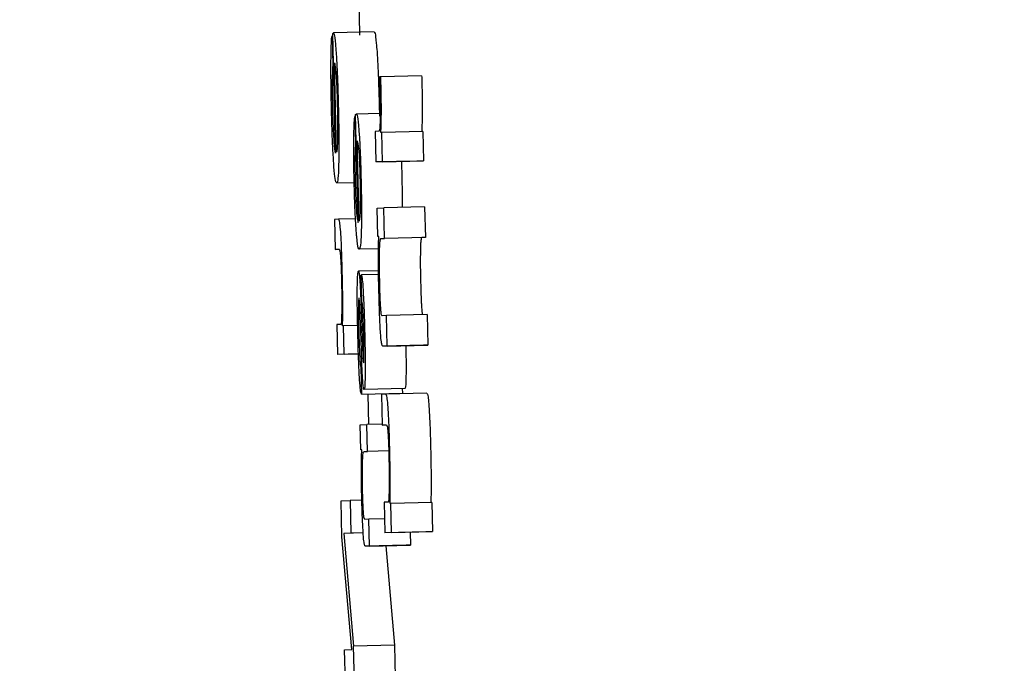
# Model space of a CAD drawing. Header units: inches. Extents: x 170 to 312, y 215 to 248.
# Tile 214 of 256: x 210.1557 to 210.1794, y 223.7666 to 223.7821. Entities that reach past the tile are written whole.
import ezdxf

# ---------------------------------------------------------------- set-up
doc = ezdxf.new("R2010")
doc.units = ezdxf.units.IN
doc.header["$LTSCALE"] = 0.25
doc.header["$MEASUREMENT"] = 0
doc.layers.add('ANNOTATIONS', color=1, linetype='Continuous')
doc.layers.add('MOTOR LH', color=7, linetype='Continuous')
doc.styles.add('ARIAL', font='arial.ttf', dxfattribs={"height": 0.09375})
doc.dimstyles.new('STANDARD$0', dxfattribs={"dimtxt": 0.09375, "dimasz": 0.09375, "dimexe": 0.03125, "dimexo": 0.046875, "dimgap": 0.09, "dimtad": 0, "dimtih": 1, "dimtoh": 1, "dimdec": 4, "dimzin": 0, "dimdsep": 46, "dimtxsty": 'ARIAL', "dimcen": 0.09, "dimadec": 0, "dimazin": 0, "dimtfac": 1, "dimtdec": 4, "dimtofl": 0, "dimtmove": 0, "dimatfit": 1, "dimfxl": 1, "dimtolj": 1, "dimtzin": 0, "dimarcsym": 0})

# ---------------------------------------------------------------- blocks, each defined once
blk = doc.blocks.new('*D154')
at = {"layer": 'ANNOTATIONS', "color": 0, "lineweight": -2, "transparency": 16777216}
for p, q in [((209.952995, 224.436735), (211.798957, 224.436735)), ((211.767707, 224.342985), (211.767707, 222.643354)), ((211.767707, 220.508863), (211.767707, 222.208494)), ((211.037182, 220.415113), (211.798957, 220.415113))]:
    blk.add_line(p, q, dxfattribs=at)
at = {"layer": 'ANNOTATIONS', "color": 0, "transparency": 16777216}
for points in [[(211.752082, 224.342985), (211.783332, 224.342985), (211.767707, 224.436735)], [(211.752082, 220.508863), (211.783332, 220.508863), (211.767707, 220.415113)]]:
    blk.add_solid(points, dxfattribs=at)
at = {"layer": 'defpoints', "color": 0, "transparency": 16777216}
for p in [(209.90612, 224.436735), (210.990307, 220.415113), (211.767707, 220.415113)]:
    blk.add_point(p, dxfattribs=at)
at = {"layer": 'ANNOTATIONS', "color": 0, "transparency": 16777216, "insert": (211.767707, 222.425924), "char_height": 0.09375, "attachment_point": 5, "style": 'ARIAL'}
blk.add_mtext('\\A1;OPENING\\PHEIGHT', dxfattribs=at)
blk = doc.blocks.new('*D155')
at = {"layer": 'ANNOTATIONS', "color": 0, "lineweight": -2, "transparency": 16777216}
for p, q in [((209.952995, 225.272719), (212.453946, 225.272719)), ((212.422696, 225.178969), (212.422696, 223.061346)), ((212.422696, 220.508863), (212.422696, 222.626486)), ((211.957527, 220.415113), (212.453946, 220.415113))]:
    blk.add_line(p, q, dxfattribs=at)
at = {"layer": 'ANNOTATIONS', "color": 0, "transparency": 16777216}
for points in [[(212.407071, 225.178969), (212.438321, 225.178969), (212.422696, 225.272719)], [(212.407071, 220.508863), (212.438321, 220.508863), (212.422696, 220.415113)]]:
    blk.add_solid(points, dxfattribs=at)
at = {"layer": 'defpoints', "color": 0, "transparency": 16777216}
for p in [(209.90612, 225.272719), (211.910652, 220.415113), (212.422696, 220.415113)]:
    blk.add_point(p, dxfattribs=at)
at = {"layer": 'ANNOTATIONS', "color": 0, "transparency": 16777216, "insert": (212.422696, 222.843916), "char_height": 0.09375, "attachment_point": 5, "style": 'ARIAL'}
blk.add_mtext('\\A1;TOTAL\\PHEIGHT', dxfattribs=at)

msp = doc.modelspace()

# ---------------------------------------------------------------- linework, layer by layer
at = {"layer": 'MOTOR LH'}
for p, q in [((210.16389, 223.782633), (210.163912, 223.781687)), ((210.163265, 223.781672), (210.163247, 223.781671)), ((210.163247, 223.781671), (210.163264, 223.780953)), ((210.163333, 223.778844), (210.163264, 223.781725)), ((210.164264, 223.781764), (210.163281, 223.78174)), ((210.163282, 223.780953), (210.163264, 223.780953)), ((210.163356, 223.778875), (210.163305, 223.781022)), ((210.165404, 223.780706), (210.16442, 223.780683)), ((210.16442, 223.780683), (210.164391, 223.780681)), ((210.164382, 223.780017), (210.164387, 223.77974)), ((210.163877, 223.777181), (210.163815, 223.779774)), ((210.164405, 223.779802), (210.163832, 223.779788)), ((210.163798, 223.779726), (210.163813, 223.779079)), ((210.163816, 223.779726), (210.163798, 223.779726)), ((210.164372, 223.779376), (210.164288, 223.779371)), ((210.164288, 223.779371), (210.164305, 223.778635)), ((210.164449, 223.779348), (210.164423, 223.779347)), ((210.165432, 223.779372), (210.164449, 223.779348)), ((210.164466, 223.778643), (210.164449, 223.779348)), ((210.165432, 223.779372), (210.165449, 223.778666)), ((210.163831, 223.779079), (210.163813, 223.779079)), ((210.1639, 223.777209), (210.163854, 223.779142)), ((210.165289, 223.778659), (210.164305, 223.778635)), ((210.164466, 223.778643), (210.164305, 223.778635)), ((210.164466, 223.778643), (210.165449, 223.778666)), ((210.165449, 223.778666), (210.165289, 223.778659)), ((210.163781, 223.778137), (210.16336, 223.778127)), ((210.164332, 223.777527), (210.164492, 223.777534)), ((210.164348, 223.776844), (210.164332, 223.777527)), ((210.165476, 223.777558), (210.164492, 223.777534)), ((210.16451, 223.776798), (210.164492, 223.777534)), ((210.165476, 223.777558), (210.165493, 223.776822)), ((210.163407, 223.777256), (210.163303, 223.777251)), ((210.163303, 223.777251), (210.16332, 223.776533)), ((210.163813, 223.777266), (210.163407, 223.777256)), ((210.164373, 223.776846), (210.164348, 223.776844)), ((210.164428, 223.776795), (210.16451, 223.776798)), ((210.165493, 223.776822), (210.16451, 223.776798)), ((210.165493, 223.776822), (210.165411, 223.776818)), ((210.16332, 223.776533), (210.163421, 223.776538)), ((210.163422, 223.776536), (210.16332, 223.776533)), ((210.164365, 223.776546), (210.163902, 223.776535)), ((210.164367, 223.776017), (210.163884, 223.776005)), ((210.16395, 223.775917), (210.163956, 223.775918)), ((210.163966, 223.775271), (210.16395, 223.775917)), ((210.164368, 223.775927), (210.163956, 223.775918)), ((210.163954, 223.774104), (210.16393, 223.774808)), ((210.163956, 223.774876), (210.163973, 223.774398)), ((210.164555, 223.774943), (210.164452, 223.774938)), ((210.165538, 223.774966), (210.164555, 223.774943)), ((210.164572, 223.774206), (210.164555, 223.774943)), ((210.165538, 223.774966), (210.165556, 223.77423)), ((210.163462, 223.774727), (210.163364, 223.774723)), ((210.163364, 223.774723), (210.163381, 223.774004)), ((210.163521, 223.774692), (210.163502, 223.774691)), ((210.163865, 223.774701), (210.163521, 223.774692)), ((210.163537, 223.774012), (210.163521, 223.774692)), ((210.165452, 223.774225), (210.164468, 223.774202)), ((210.164572, 223.774206), (210.164468, 223.774202)), ((210.164572, 223.774206), (210.165556, 223.77423)), ((210.165556, 223.77423), (210.165452, 223.774225)), ((210.163883, 223.774016), (210.163381, 223.774004)), ((210.163537, 223.774012), (210.163381, 223.774004)), ((210.163537, 223.774012), (210.163883, 223.77402)), ((210.163943, 223.773692), (210.163959, 223.773046)), ((210.164002, 223.77382), (210.164006, 223.773806)), ((210.165002, 223.773184), (210.164019, 223.77316)), ((210.164939, 223.773182), (210.164942, 223.77307)), ((210.163959, 223.773046), (210.164942, 223.77307)), ((210.16411, 223.773049), (210.164127, 223.772318)), ((210.164547, 223.773046), (210.16444, 223.773041)), ((210.16444, 223.773041), (210.164457, 223.772305)), ((210.16553, 223.77307), (210.164547, 223.773046)), ((210.163925, 223.77231), (210.164082, 223.772317)), ((210.16394, 223.77171), (210.163925, 223.77231)), ((210.164457, 223.772326), (210.164082, 223.772317)), ((210.164098, 223.771671), (210.164082, 223.772317)), ((210.164457, 223.772305), (210.164561, 223.772309)), ((210.164562, 223.772307), (210.164457, 223.772305)), ((210.163964, 223.771711), (210.16394, 223.77171)), ((210.164017, 223.771667), (210.164098, 223.771671)), ((210.164612, 223.771683), (210.164098, 223.771671)), ((210.163465, 223.77048), (210.16368, 223.77049)), ((210.163486, 223.769616), (210.163465, 223.77048)), ((210.163965, 223.770497), (210.16368, 223.77049)), ((210.16368, 223.77049), (210.163699, 223.769708)), ((210.164603, 223.770454), (210.164502, 223.770449)), ((210.164502, 223.770449), (210.164519, 223.769713)), ((210.164663, 223.770418), (210.164644, 223.770417)), ((210.165646, 223.770441), (210.164663, 223.770418)), ((210.16468, 223.76972), (210.164663, 223.770418)), ((210.165646, 223.770441), (210.165663, 223.769744)), ((210.164137, 223.770041), (210.164036, 223.770036)), ((210.164511, 223.77005), (210.164137, 223.770041)), ((210.164152, 223.769395), (210.164137, 223.770041)), ((210.163722, 223.766905), (210.163486, 223.769616)), ((210.163997, 223.769712), (210.16353, 223.769701)), ((210.163699, 223.769708), (210.16353, 223.769701)), ((210.16353, 223.769701), (210.163764, 223.766989)), ((210.163997, 223.769715), (210.163699, 223.769708)), ((210.165503, 223.769736), (210.164519, 223.769713)), ((210.16468, 223.76972), (210.164519, 223.769713)), ((210.16468, 223.76972), (210.165663, 223.769744)), ((210.165128, 223.769728), (210.165135, 223.769418)), ((210.165663, 223.769744), (210.165503, 223.769736)), ((210.165034, 223.769414), (210.164051, 223.76939)), ((210.164152, 223.769395), (210.164051, 223.76939)), ((210.164152, 223.769395), (210.165135, 223.769418)), ((210.164541, 223.769402), (210.164747, 223.767013)), ((210.165135, 223.769418), (210.165034, 223.769414)), ((210.164747, 223.767013), (210.163764, 223.766989)), ((210.163785, 223.766125), (210.163764, 223.766989)), ((210.164747, 223.767013), (210.164766, 223.76624)), ((210.163551, 223.766897), (210.163722, 223.766905)), ((210.16357, 223.766115), (210.163551, 223.766897))]:
    msp.add_line(p, q, dxfattribs=at)
for points, knots in [([(210.163222, 223.781065), (210.163223, 223.781161), (210.163226, 223.781393), (210.163235, 223.781588), (210.163244, 223.781651), (210.163247, 223.781671)], [0, 0, 0, 0, 0.325081, 0.780277, 1, 1, 1, 1]), ([(210.163264, 223.781725), (210.163267, 223.781728), (210.163272, 223.781735), (210.163278, 223.781739), (210.163281, 223.78174)], [0, 0, 0, 0, 0.499984, 1, 1, 1, 1]), ([(210.163281, 223.78174), (210.163287, 223.781734), (210.163302, 223.781717), (210.163325, 223.781553), (210.163341, 223.781338), (210.163347, 223.781267)], [0, 0, 0, 0, 0.3014937, 0.7676036, 1, 1, 1, 1]), ([(210.164264, 223.781764), (210.16427, 223.781757), (210.164285, 223.78174), (210.164308, 223.781577), (210.164324, 223.781362), (210.16433, 223.78129)], [0, 0, 0, 0, 0.301457, 0.7674367, 1, 1, 1, 1]), ([(210.163347, 223.781267), (210.163354, 223.78114), (210.16337, 223.780887), (210.163387, 223.780422), (210.163395, 223.780121), (210.163398, 223.779993)], [0, 0, 0, 0, 0.365646, 0.73161, 1, 1, 1, 1]), ([(210.16433, 223.78129), (210.164338, 223.781164), (210.164353, 223.78091), (210.164371, 223.780446), (210.164378, 223.780144), (210.164382, 223.780017)], [0, 0, 0, 0, 0.365646, 0.731293, 1, 1, 1, 1]), ([(210.163234, 223.779918), (210.163231, 223.780052), (210.163224, 223.78038), (210.163221, 223.780776), (210.163222, 223.780998), (210.163222, 223.781065)], [0, 0, 0, 0, 0.3266874, 0.7983862, 1, 1, 1, 1]), ([(210.163264, 223.780953), (210.163262, 223.780909), (210.163256, 223.780818), (210.163253, 223.780687), (210.163251, 223.78062)], [0, 0, 0, 0, 0.495675, 1, 1, 1, 1]), ([(210.163305, 223.781022), (210.163313, 223.780989), (210.163326, 223.780936), (210.163345, 223.780721), (210.163359, 223.780468), (210.163369, 223.780203), (210.163373, 223.780041), (210.163375, 223.779973)], [0, 0, 0, 0, 0.3363816, 0.5262047, 0.7178095, 0.8828922, 1, 1, 1, 1]), ([(210.165404, 223.780706), (210.165405, 223.780661), (210.165408, 223.780571), (210.16541, 223.78048), (210.165411, 223.780434)], [0, 0, 0, 0, 0.497698, 1, 1, 1, 1]), ([(210.163251, 223.78062), (210.163251, 223.78058), (210.16325, 223.780486), (210.163251, 223.780374), (210.163252, 223.780309)], [0, 0, 0, 0, 0.424949, 1, 1, 1, 1]), ([(210.164391, 223.780681), (210.164392, 223.780655), (210.164393, 223.780603), (210.164395, 223.780519), (210.164397, 223.78046), (210.164397, 223.780428)], [0, 0, 0, 0, 0.308364, 0.618217, 1, 1, 1, 1]), ([(210.164428, 223.78041), (210.164427, 223.780456), (210.164425, 223.780547), (210.164422, 223.780637), (210.16442, 223.780683)], [0, 0, 0, 0, 0.497152, 1, 1, 1, 1]), ([(210.163252, 223.780309), (210.163252, 223.780276), (210.163253, 223.780209), (210.163255, 223.780082), (210.163257, 223.779989), (210.163258, 223.779931)], [0, 0, 0, 0, 0.273905, 0.548021, 1, 1, 1, 1]), ([(210.164397, 223.780428), (210.1644, 223.7803), (210.164405, 223.780067), (210.164406, 223.779767), (210.164403, 223.779638), (210.164402, 223.779576)], [0, 0, 0, 0, 0.390635, 0.706108, 1, 1, 1, 1]), ([(210.164423, 223.779347), (210.164427, 223.77946), (210.164434, 223.779637), (210.164435, 223.779999), (210.164432, 223.780251), (210.164429, 223.78039), (210.164428, 223.78041)], [0, 0, 0, 0, 0.4474086, 0.7000512, 0.9548561, 1, 1, 1, 1]), ([(210.165411, 223.780434), (210.165414, 223.780331), (210.165418, 223.780124), (210.165418, 223.779795), (210.165413, 223.779551), (210.165408, 223.779417), (210.165406, 223.77937)], [0, 0, 0, 0, 0.2225544, 0.4443163, 0.8082076, 1, 1, 1, 1]), ([(210.163398, 223.779993), (210.163403, 223.779783), (210.163412, 223.779361), (210.163412, 223.778909), (210.163409, 223.778705), (210.163408, 223.778648)], [0, 0, 0, 0, 0.417727, 0.838419, 1, 1, 1, 1]), ([(210.163288, 223.778609), (210.16328, 223.778736), (210.163264, 223.778989), (210.163246, 223.779466), (210.163238, 223.77978), (210.163234, 223.779918)], [0, 0, 0, 0, 0.358539, 0.716998, 1, 1, 1, 1]), ([(210.163258, 223.779931), (210.16326, 223.779858), (210.163265, 223.77968), (210.163271, 223.779515), (210.163275, 223.779417)], [0, 0, 0, 0, 0.406432, 1, 1, 1, 1]), ([(210.163375, 223.779973), (210.163378, 223.779842), (210.163383, 223.779582), (210.163383, 223.779368), (210.163382, 223.779262)], [0, 0, 0, 0, 0.5050239, 1, 1, 1, 1]), ([(210.163815, 223.779774), (210.163818, 223.779777), (210.163823, 223.779783), (210.163829, 223.779786), (210.163832, 223.779788)], [0, 0, 0, 0, 0.5000014, 1, 1, 1, 1]), ([(210.163832, 223.779788), (210.163838, 223.779782), (210.163854, 223.779767), (210.163877, 223.779614), (210.163892, 223.779414), (210.163896, 223.779362)], [0, 0, 0, 0, 0.305625, 0.818281, 1, 1, 1, 1]), ([(210.163771, 223.779179), (210.163773, 223.779271), (210.163776, 223.779495), (210.163787, 223.779658), (210.163795, 223.779711), (210.163798, 223.779726)], [0, 0, 0, 0, 0.3362023, 0.8199208, 1, 1, 1, 1]), ([(210.164402, 223.779576), (210.1644, 223.779529), (210.164392, 223.779385), (210.16438, 223.779379), (210.164372, 223.779376)], [0, 0, 0, 0, 0.324441, 1, 1, 1, 1]), ([(210.163275, 223.779417), (210.163278, 223.779358), (210.163285, 223.779208), (210.163293, 223.779104), (210.163298, 223.779041)], [0, 0, 0, 0, 0.396496, 1, 1, 1, 1]), ([(210.163896, 223.779362), (210.163904, 223.779253), (210.163918, 223.779036), (210.163935, 223.778616), (210.163942, 223.778336), (210.163945, 223.778216)], [0, 0, 0, 0, 0.361652, 0.724722, 1, 1, 1, 1]), ([(210.163298, 223.779041), (210.163303, 223.778997), (210.163315, 223.778885), (210.163326, 223.77886), (210.163333, 223.778844)], [0, 0, 0, 0, 0.396656, 1, 1, 1, 1]), ([(210.163382, 223.779262), (210.163381, 223.779197), (210.163377, 223.779021), (210.163367, 223.778927), (210.163359, 223.778887), (210.163356, 223.778875)], [0, 0, 0, 0, 0.298257, 0.802726, 1, 1, 1, 1]), ([(210.163781, 223.778147), (210.163778, 223.778267), (210.163772, 223.77855), (210.163769, 223.778908), (210.163771, 223.779107), (210.163771, 223.779179)], [0, 0, 0, 0, 0.319614, 0.752422, 1, 1, 1, 1]), ([(210.163813, 223.779079), (210.16381, 223.779039), (210.163805, 223.778959), (210.163801, 223.77884), (210.163799, 223.778779)], [0, 0, 0, 0, 0.496225, 1, 1, 1, 1]), ([(210.163854, 223.779142), (210.163865, 223.779101), (210.16388, 223.779045), (210.1639, 223.778784), (210.163911, 223.778553), (210.163918, 223.778346), (210.163921, 223.77823), (210.163921, 223.778198)], [0, 0, 0, 0, 0.4513252, 0.6192426, 0.7883937, 0.9402902, 1, 1, 1, 1]), ([(210.16336, 223.778127), (210.163348, 223.778143), (210.163328, 223.778172), (210.163302, 223.778412), (210.16329, 223.778577), (210.163288, 223.778609)], [0, 0, 0, 0, 0.524455, 0.909823, 1, 1, 1, 1]), ([(210.163408, 223.778648), (210.163406, 223.778553), (210.1634, 223.778314), (210.163382, 223.778151), (210.163367, 223.778134), (210.16336, 223.778127)], [0, 0, 0, 0, 0.276497, 0.692174, 1, 1, 1, 1]), ([(210.163799, 223.778779), (210.163799, 223.778738), (210.163798, 223.778654), (210.163799, 223.778552), (210.163799, 223.778499)], [0, 0, 0, 0, 0.48992, 1, 1, 1, 1]), ([(210.164916, 223.77865), (210.164917, 223.778633), (210.164922, 223.778506), (210.164926, 223.778363), (210.164928, 223.778239)], [0, 0, 0, 0, 0.133057, 1, 1, 1, 1]), ([(210.163799, 223.778499), (210.163799, 223.778469), (210.1638, 223.77841), (210.163802, 223.778296), (210.163804, 223.778211), (210.163805, 223.778159)], [0, 0, 0, 0, 0.273145, 0.544563, 1, 1, 1, 1]), ([(210.163831, 223.776969), (210.163824, 223.777078), (210.163809, 223.777296), (210.163792, 223.777726), (210.163784, 223.778017), (210.163781, 223.778147)], [0, 0, 0, 0, 0.3551464, 0.711492, 1, 1, 1, 1]), ([(210.163805, 223.778159), (210.163807, 223.778091), (210.163811, 223.77793), (210.163817, 223.777783), (210.16382, 223.777697)], [0, 0, 0, 0, 0.415649, 1, 1, 1, 1]), ([(210.163921, 223.778198), (210.163924, 223.77809), (210.163928, 223.777874), (210.163929, 223.777664), (210.163927, 223.777571), (210.163927, 223.777557)], [0, 0, 0, 0, 0.457278, 0.918633, 1, 1, 1, 1]), ([(210.163945, 223.778216), (210.163949, 223.778041), (210.163956, 223.77769), (210.163957, 223.777274), (210.163953, 223.777081), (210.163952, 223.777005)], [0, 0, 0, 0, 0.37758, 0.756772, 1, 1, 1, 1]), ([(210.164928, 223.778239), (210.164932, 223.77806), (210.164938, 223.777811), (210.164938, 223.777604), (210.164938, 223.777545)], [0, 0, 0, 0, 0.718927, 1, 1, 1, 1]), ([(210.16382, 223.777697), (210.163823, 223.777639), (210.16383, 223.777502), (210.163838, 223.777411), (210.163842, 223.777358)], [0, 0, 0, 0, 0.423583, 1, 1, 1, 1]), ([(210.163927, 223.777557), (210.163926, 223.777504), (210.163922, 223.777347), (210.163911, 223.77726), (210.163903, 223.777221), (210.1639, 223.777209)], [0, 0, 0, 0, 0.261186, 0.769915, 1, 1, 1, 1]), ([(210.163495, 223.775953), (210.163491, 223.776117), (210.163484, 223.7764), (210.163468, 223.776772), (210.163451, 223.77704), (210.16343, 223.777229), (210.163416, 223.777246), (210.163407, 223.777256)], [0, 0, 0, 0, 0.2190927, 0.3779747, 0.537624, 0.7204572, 1, 1, 1, 1]), ([(210.163842, 223.777358), (210.163847, 223.777318), (210.163859, 223.777217), (210.16387, 223.777194), (210.163877, 223.777181)], [0, 0, 0, 0, 0.40088, 1, 1, 1, 1]), ([(210.163902, 223.776535), (210.163895, 223.776542), (210.163876, 223.776558), (210.163851, 223.776716), (210.163835, 223.776924), (210.163831, 223.776969)], [0, 0, 0, 0, 0.338026, 0.857297, 1, 1, 1, 1]), ([(210.163952, 223.777005), (210.163949, 223.776921), (210.163942, 223.776695), (210.163924, 223.776556), (210.163908, 223.776541), (210.163902, 223.776535)], [0, 0, 0, 0, 0.266225, 0.712062, 1, 1, 1, 1]), ([(210.164374, 223.775564), (210.16437, 223.775768), (210.164363, 223.776111), (210.164363, 223.776529), (210.164368, 223.776737), (210.164372, 223.776824), (210.164373, 223.776846)], [0, 0, 0, 0, 0.386141, 0.648648, 0.910631, 1, 1, 1, 1]), ([(210.164393, 223.776555), (210.164395, 223.776593), (210.164398, 223.776681), (210.164403, 223.776723), (210.164405, 223.776747)], [0, 0, 0, 0, 0.4337311, 1, 1, 1, 1]), ([(210.164405, 223.776747), (210.164409, 223.776762), (210.164416, 223.776793), (210.164424, 223.776794), (210.164428, 223.776795)], [0, 0, 0, 0, 0.496889, 1, 1, 1, 1]), ([(210.165389, 223.776771), (210.165386, 223.776754), (210.165381, 223.776713), (210.165378, 223.776627), (210.165376, 223.776578)], [0, 0, 0, 0, 0.434179, 1, 1, 1, 1]), ([(210.165411, 223.776818), (210.165407, 223.776817), (210.165399, 223.776816), (210.165392, 223.776786), (210.165389, 223.776771)], [0, 0, 0, 0, 0.498234, 1, 1, 1, 1]), ([(210.163421, 223.776538), (210.163427, 223.776531), (210.163436, 223.77652), (210.16345, 223.776401), (210.16346, 223.77624), (210.163469, 223.77602), (210.163473, 223.775862), (210.163476, 223.775773)], [0, 0, 0, 0, 0.3080054, 0.4810743, 0.655956, 0.8048282, 1, 1, 1, 1]), ([(210.164396, 223.775718), (210.164393, 223.775826), (210.164389, 223.776044), (210.164388, 223.77634), (210.164392, 223.776482), (210.164393, 223.776555)], [0, 0, 0, 0, 0.327345, 0.655339, 1, 1, 1, 1]), ([(210.165376, 223.776578), (210.165374, 223.776477), (210.165371, 223.776306), (210.165373, 223.77599), (210.165377, 223.775814), (210.165379, 223.775742)], [0, 0, 0, 0, 0.465157, 0.781136, 1, 1, 1, 1]), ([(210.163856, 223.775613), (210.163858, 223.775708), (210.163862, 223.775897), (210.163874, 223.775996), (210.163881, 223.776003), (210.163884, 223.776005)], [0, 0, 0, 0, 0.413962, 0.829398, 1, 1, 1, 1]), ([(210.163884, 223.776005), (210.163886, 223.776004), (210.163891, 223.776001), (210.163896, 223.775974), (210.163899, 223.775958)], [0, 0, 0, 0, 0.4382391, 1, 1, 1, 1]), ([(210.163476, 223.775773), (210.163478, 223.775667), (210.163482, 223.775457), (210.163482, 223.7752), (210.16348, 223.775068), (210.16348, 223.775012)], [0, 0, 0, 0, 0.3643587, 0.7277583, 1, 1, 1, 1]), ([(210.163506, 223.775325), (210.163505, 223.775407), (210.163503, 223.775609), (210.163498, 223.775825), (210.163495, 223.775953)], [0, 0, 0, 0, 0.405587, 1, 1, 1, 1]), ([(210.163899, 223.775958), (210.163903, 223.775926), (210.163911, 223.775869), (210.16392, 223.77574), (210.163924, 223.775666), (210.163925, 223.775653)], [0, 0, 0, 0, 0.525855, 0.914886, 1, 1, 1, 1]), ([(210.163956, 223.775918), (210.163961, 223.7759), (210.163972, 223.775866), (210.163987, 223.775692), (210.163995, 223.775557), (210.163997, 223.775514)], [0, 0, 0, 0, 0.406089, 0.813396, 1, 1, 1, 1]), ([(210.165379, 223.775742), (210.165381, 223.775641), (210.165386, 223.775468), (210.165394, 223.77527), (210.165399, 223.775188), (210.165401, 223.77516)], [0, 0, 0, 0, 0.473824, 0.81486, 1, 1, 1, 1]), ([(210.163868, 223.774532), (210.163863, 223.774733), (210.163856, 223.775075), (210.163854, 223.775434), (210.163856, 223.775575), (210.163856, 223.775613)], [0, 0, 0, 0, 0.5114703, 0.8704871, 1, 1, 1, 1]), ([(210.163925, 223.775653), (210.163929, 223.775574), (210.16394, 223.775332), (210.16395, 223.775059), (210.163956, 223.774876)], [0, 0, 0, 0, 0.327157, 1, 1, 1, 1]), ([(210.163997, 223.775514), (210.164002, 223.775425), (210.164014, 223.775204), (210.164026, 223.774846), (210.164032, 223.774599), (210.164034, 223.774512)], [0, 0, 0, 0, 0.308402, 0.757953, 1, 1, 1, 1]), ([(210.164412, 223.774564), (210.164406, 223.774672), (210.164395, 223.77489), (210.164382, 223.775251), (210.164377, 223.775475), (210.164374, 223.775564)], [0, 0, 0, 0, 0.378734, 0.755848, 1, 1, 1, 1]), ([(210.164418, 223.775136), (210.164415, 223.77519), (210.164408, 223.7753), (210.164401, 223.775508), (210.164397, 223.775649), (210.164396, 223.775718)], [0, 0, 0, 0, 0.336811, 0.671679, 1, 1, 1, 1]), ([(210.163502, 223.774691), (210.163503, 223.774785), (210.163506, 223.774975), (210.163506, 223.775208), (210.163506, 223.775325)], [0, 0, 0, 0, 0.49402, 1, 1, 1, 1]), ([(210.163896, 223.775359), (210.163893, 223.775353), (210.163889, 223.775342), (210.163885, 223.775257), (210.163884, 223.77518), (210.163884, 223.775149)], [0, 0, 0, 0, 0.376735, 0.75512, 1, 1, 1, 1]), ([(210.163902, 223.775331), (210.163902, 223.775335), (210.1639, 223.775344), (210.163898, 223.775356), (210.163896, 223.775357), (210.163896, 223.775359)], [0, 0, 0, 0, 0.30515, 0.610689, 1, 1, 1, 1]), ([(210.163913, 223.775207), (210.163912, 223.775229), (210.16391, 223.77527), (210.163906, 223.775307), (210.163904, 223.775323), (210.163902, 223.775331)], [0, 0, 0, 0, 0.374711, 0.683416, 1, 1, 1, 1]), ([(210.163986, 223.775127), (210.163984, 223.77515), (210.16398, 223.775204), (210.163973, 223.775244), (210.163968, 223.775262), (210.163966, 223.775271)], [0, 0, 0, 0, 0.269056, 0.63067, 1, 1, 1, 1]), ([(210.16348, 223.775012), (210.163478, 223.774931), (210.163474, 223.774793), (210.163467, 223.774731), (210.163463, 223.774727), (210.163462, 223.774727)], [0, 0, 0, 0, 0.537436, 0.912204, 1, 1, 1, 1]), ([(210.163884, 223.775149), (210.163884, 223.775081), (210.163883, 223.774904), (210.163888, 223.774694), (210.163891, 223.774566)], [0, 0, 0, 0, 0.38972, 1, 1, 1, 1]), ([(210.16393, 223.774808), (210.163927, 223.774877), (210.163922, 223.775016), (210.163916, 223.775143), (210.163913, 223.775207)], [0, 0, 0, 0, 0.495165, 1, 1, 1, 1]), ([(210.163999, 223.774851), (210.163996, 223.774931), (210.163992, 223.775034), (210.163987, 223.77511), (210.163986, 223.775127)], [0, 0, 0, 0, 0.7818268, 1, 1, 1, 1]), ([(210.164452, 223.774938), (210.164445, 223.774944), (210.164436, 223.774952), (210.164424, 223.775052), (210.164419, 223.775117), (210.164418, 223.775136)], [0, 0, 0, 0, 0.616543, 0.890756, 1, 1, 1, 1]), ([(210.165401, 223.77516), (210.165404, 223.775117), (210.165413, 223.775007), (210.165425, 223.774968), (210.165432, 223.774963), (210.165435, 223.774962)], [0, 0, 0, 0, 0.2817263, 0.7195279, 1, 1, 1, 1]), ([(210.16401, 223.774487), (210.164009, 223.774548), (210.164006, 223.774672), (210.164001, 223.774791), (210.163999, 223.774851)], [0, 0, 0, 0, 0.492608, 1, 1, 1, 1]), ([(210.163891, 223.774566), (210.163895, 223.774416), (210.163901, 223.774194), (210.16391, 223.774012), (210.163913, 223.773954)], [0, 0, 0, 0, 0.680142, 1, 1, 1, 1]), ([(210.164468, 223.774202), (210.16446, 223.77421), (210.164447, 223.774223), (210.164427, 223.774354), (210.164417, 223.774501), (210.164412, 223.774564)], [0, 0, 0, 0, 0.470168, 0.777244, 1, 1, 1, 1]), ([(210.163908, 223.773427), (210.163902, 223.773537), (210.163889, 223.773788), (210.163876, 223.77419), (210.16387, 223.774449), (210.163868, 223.774532)], [0, 0, 0, 0, 0.345576, 0.79104, 1, 1, 1, 1]), ([(210.163973, 223.774398), (210.163976, 223.774315), (210.163981, 223.774166), (210.163987, 223.773996), (210.163991, 223.773926), (210.163992, 223.773909)], [0, 0, 0, 0, 0.493031, 0.876415, 1, 1, 1, 1]), ([(210.164016, 223.773992), (210.164016, 223.774057), (210.164017, 223.774207), (210.164013, 223.774386), (210.16401, 223.774487)], [0, 0, 0, 0, 0.431657, 1, 1, 1, 1]), ([(210.164034, 223.774512), (210.164038, 223.774318), (210.164045, 223.773989), (210.164046, 223.773666), (210.164045, 223.773544), (210.164045, 223.773521)], [0, 0, 0, 0, 0.5404, 0.915571, 1, 1, 1, 1]), ([(210.163979, 223.773501), (210.163975, 223.773574), (210.163966, 223.773762), (210.163959, 223.773975), (210.163954, 223.774104)], [0, 0, 0, 0, 0.390652, 1, 1, 1, 1]), ([(210.165023, 223.774215), (210.165025, 223.774131), (210.165029, 223.773912), (210.165029, 223.77369), (210.165028, 223.773567), (210.165028, 223.773545)], [0, 0, 0, 0, 0.339086, 0.8786883, 1, 1, 1, 1]), ([(210.163913, 223.773954), (210.163916, 223.773907), (210.163923, 223.773795), (210.163933, 223.773721), (210.16394, 223.773701), (210.163943, 223.773692)], [0, 0, 0, 0, 0.290648, 0.692123, 1, 1, 1, 1]), ([(210.163992, 223.773909), (210.163993, 223.773899), (210.163994, 223.773874), (210.163998, 223.773843), (210.164, 223.773828), (210.164002, 223.77382)], [0, 0, 0, 0, 0.2266826, 0.5339393, 1, 1, 1, 1]), ([(210.164006, 223.773806), (210.164008, 223.773811), (210.164012, 223.77382), (210.164015, 223.773895), (210.164016, 223.773964), (210.164016, 223.773992)], [0, 0, 0, 0, 0.368473, 0.738417, 1, 1, 1, 1]), ([(210.163959, 223.773046), (210.163951, 223.773059), (210.163938, 223.77308), (210.16392, 223.773257), (210.163911, 223.773388), (210.163908, 223.773427)], [0, 0, 0, 0, 0.500408, 0.851158, 1, 1, 1, 1]), ([(210.164003, 223.773209), (210.163998, 223.773247), (210.16399, 223.773309), (210.163982, 223.773448), (210.163979, 223.773501)], [0, 0, 0, 0, 0.616495, 1, 1, 1, 1]), ([(210.164045, 223.773521), (210.164043, 223.773438), (210.16404, 223.773273), (210.16403, 223.773173), (210.164022, 223.773163), (210.164019, 223.77316)], [0, 0, 0, 0, 0.377368, 0.755038, 1, 1, 1, 1]), ([(210.165028, 223.773545), (210.165026, 223.773462), (210.165023, 223.773296), (210.165013, 223.773196), (210.165005, 223.773187), (210.165002, 223.773184)], [0, 0, 0, 0, 0.377397, 0.755073, 1, 1, 1, 1]), ([(210.164019, 223.77316), (210.164016, 223.773161), (210.164011, 223.773165), (210.164006, 223.773194), (210.164003, 223.773209)], [0, 0, 0, 0, 0.4952764, 1, 1, 1, 1]), ([(210.164637, 223.77171), (210.164633, 223.771879), (210.164625, 223.772169), (210.164609, 223.77255), (210.164592, 223.772824), (210.16457, 223.773018), (210.164555, 223.773035), (210.164547, 223.773046)], [0, 0, 0, 0, 0.219109, 0.377959, 0.537685, 0.720499, 1, 1, 1, 1]), ([(210.16553, 223.77307), (210.165539, 223.773058), (210.165554, 223.77304), (210.165576, 223.772836), (210.165593, 223.772566), (210.165608, 223.772185), (210.165616, 223.771902), (210.16562, 223.771734)], [0, 0, 0, 0, 0.294652, 0.462608, 0.631835, 0.780672, 1, 1, 1, 1]), ([(210.164561, 223.772309), (210.164567, 223.772302), (210.164576, 223.772292), (210.16459, 223.77217), (210.164601, 223.772004), (210.16461, 223.771779), (210.164614, 223.771617), (210.164617, 223.771525)], [0, 0, 0, 0, 0.308018, 0.481035, 0.655938, 0.804539, 1, 1, 1, 1]), ([(210.163962, 223.770585), (210.163959, 223.770733), (210.163954, 223.771001), (210.163953, 223.771348), (210.163957, 223.771575), (210.163962, 223.77167), (210.163964, 223.771711)], [0, 0, 0, 0, 0.30866, 0.558994, 0.808794, 1, 1, 1, 1]), ([(210.164648, 223.771067), (210.164647, 223.77115), (210.164645, 223.771357), (210.16464, 223.771578), (210.164637, 223.77171)], [0, 0, 0, 0, 0.4030699, 1, 1, 1, 1]), ([(210.16562, 223.771734), (210.165622, 223.771645), (210.165627, 223.771425), (210.16563, 223.771216), (210.165631, 223.77109)], [0, 0, 0, 0, 0.401426, 1, 1, 1, 1]), ([(210.163983, 223.771456), (210.163984, 223.771489), (210.163988, 223.771567), (210.163992, 223.771604), (210.163995, 223.771626)], [0, 0, 0, 0, 0.426761, 1, 1, 1, 1]), ([(210.163995, 223.771626), (210.163999, 223.771639), (210.164006, 223.771665), (210.164013, 223.771666), (210.164017, 223.771667)], [0, 0, 0, 0, 0.497421, 1, 1, 1, 1]), ([(210.164617, 223.771525), (210.164619, 223.771417), (210.164623, 223.771202), (210.164623, 223.770939), (210.164622, 223.770804), (210.164621, 223.770746)], [0, 0, 0, 0, 0.364196, 0.727405, 1, 1, 1, 1]), ([(210.163983, 223.770722), (210.163981, 223.770809), (210.163978, 223.770985), (210.163977, 223.771253), (210.163981, 223.771381), (210.163983, 223.771456)], [0, 0, 0, 0, 0.292854, 0.586796, 1, 1, 1, 1]), ([(210.164644, 223.770417), (210.164645, 223.770513), (210.164648, 223.770708), (210.164648, 223.770946), (210.164648, 223.771067)], [0, 0, 0, 0, 0.493971, 1, 1, 1, 1]), ([(210.165631, 223.77109), (210.165631, 223.770958), (210.165631, 223.770721), (210.165628, 223.770527), (210.165627, 223.77044)], [0, 0, 0, 0, 0.557292, 1, 1, 1, 1]), ([(210.164621, 223.770746), (210.164619, 223.770663), (210.164616, 223.770521), (210.164608, 223.770458), (210.164603, 223.770454), (210.164603, 223.770454)], [0, 0, 0, 0, 0.5376, 0.912212, 1, 1, 1, 1]), ([(210.163997, 223.769708), (210.163992, 223.769797), (210.163981, 223.769975), (210.16397, 223.770293), (210.163965, 223.770498), (210.163962, 223.770585)], [0, 0, 0, 0, 0.364892, 0.729069, 1, 1, 1, 1]), ([(210.164004, 223.77021), (210.164001, 223.770255), (210.163995, 223.770346), (210.163988, 223.770529), (210.163985, 223.770657), (210.163983, 223.770722)], [0, 0, 0, 0, 0.3282868, 0.6562761, 1, 1, 1, 1]), ([(210.164036, 223.770036), (210.16403, 223.770042), (210.16402, 223.770049), (210.164008, 223.770143), (210.164004, 223.770198), (210.164004, 223.77021)], [0, 0, 0, 0, 0.646439, 0.924932, 1, 1, 1, 1]), ([(210.164051, 223.76939), (210.164043, 223.769397), (210.16403, 223.76941), (210.164011, 223.769523), (210.164001, 223.769656), (210.163997, 223.769708)], [0, 0, 0, 0, 0.475142, 0.796456, 1, 1, 1, 1])]:
    msp.add_open_spline(points, degree=3, knots=knots, dxfattribs=at)

# ---------------------------------------------------------------- dimensions: what is measured, and where the dimension line sits
at = {"layer": 'ANNOTATIONS'}
for base, p1, p2, text, picture, middle in [((212.422696, 220.415113), (209.90612, 225.272719), (211.910652, 220.415113), 'TOTAL\\PHEIGHT', '*D155', (212.422696, 222.843916)), ((211.767707, 220.415113), (209.90612, 224.436735), (210.990307, 220.415113), 'OPENING\\PHEIGHT', '*D154', (211.767707, 222.425924))]:
    dim = msp.add_linear_dim(base=base, p1=p1, p2=p2, angle=90, text=text, dimstyle='STANDARD$0', dxfattribs=at)
    dim.commit()
    dim.dimension.update_dxf_attribs({"geometry": picture, "text_midpoint": middle})

doc.saveas('drawing.dxf')
